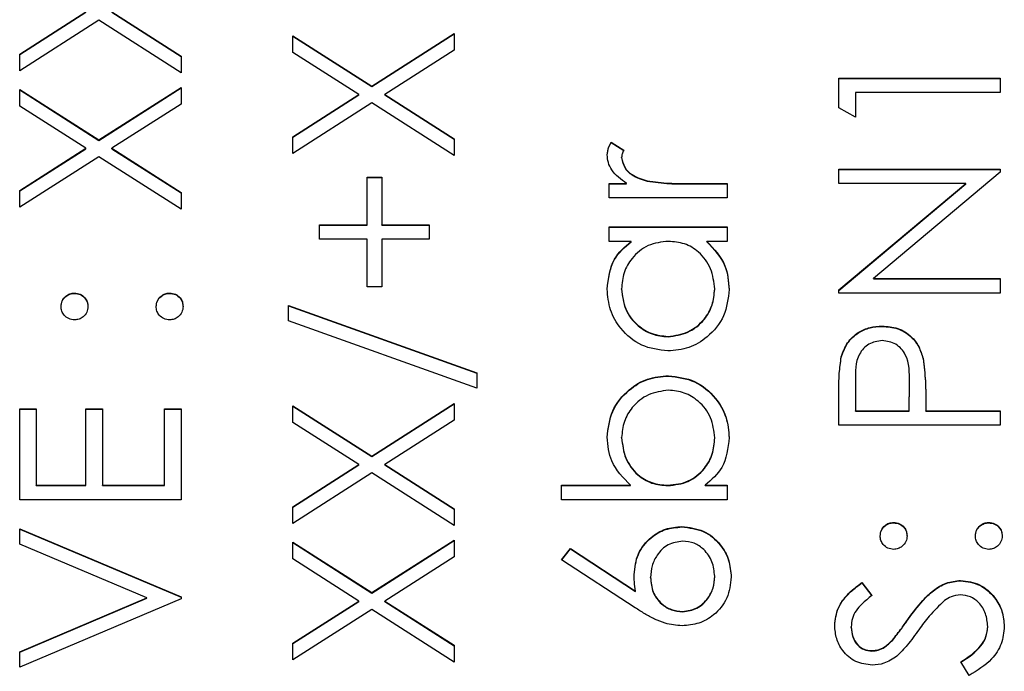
# Model space of a CAD drawing. Header units: millimetres. Extents: x 412 to 1169, y 39 to 918.
# Tile 12 of 32: x 704.94 to 712.87, y 433.59 to 438.85. Entities that reach past the tile are written whole.
import ezdxf

# ---------------------------------------------------------------- set-up
doc = ezdxf.new("R2010")
doc.units = ezdxf.units.MM

msp = doc.modelspace()

# ---------------------------------------------------------------- linework, layer by layer
at = {"color": 7, "linetype": 'Continuous', "lineweight": 25}
for p, q in [((704.9363, 438.5682), (705.4681, 438.9084)), ((704.9363, 438.5652), (705.4681, 438.9054)), ((705.6785, 438.9084), (706.2363, 438.5515)), ((705.6785, 438.9054), (706.2363, 438.5485)), ((705.5733, 438.8412), (704.9363, 438.4336)), ((706.2363, 438.4169), (705.5733, 438.8412)), ((707.1363, 438.7168), (707.7733, 438.3094)), ((707.1363, 438.5822), (707.1363, 438.7168)), ((707.1363, 438.7138), (707.7733, 438.3065)), ((707.7733, 438.3094), (708.4363, 438.7335)), ((707.7733, 438.3065), (708.4363, 438.7305)), ((708.4363, 438.7335), (708.4363, 438.5989)), ((704.9363, 438.4336), (704.9363, 438.5682)), ((707.6681, 438.242), (707.1363, 438.5822)), ((708.4363, 438.5989), (707.8785, 438.242)), ((706.2363, 438.5515), (706.2363, 438.4169)), ((711.5363, 438.3753), (712.8363, 438.3753)), ((711.5363, 438.135), (711.5363, 438.3753)), ((711.5363, 438.3723), (712.8363, 438.3723)), ((712.8363, 438.3753), (712.8363, 438.2587)), ((704.9363, 438.2837), (705.5733, 437.8763)), ((704.9363, 438.1491), (704.9363, 438.2837)), ((704.9363, 438.2807), (705.5733, 437.8733)), ((705.5733, 437.8763), (706.2363, 438.3003)), ((705.5733, 437.8733), (706.2363, 438.2974)), ((706.2363, 438.3003), (706.2363, 438.1658)), ((707.1363, 437.9018), (707.6681, 438.242)), ((707.1363, 437.8988), (707.6681, 438.2391)), ((707.6681, 438.2391), (707.6681, 438.242)), ((707.7733, 438.3065), (707.7733, 438.3094)), ((707.8785, 438.242), (708.4363, 437.8851)), ((707.8785, 438.2391), (707.8785, 438.242)), ((707.8785, 438.2391), (708.4363, 437.8822)), ((711.6697, 438.2587), (711.6697, 438.0588)), ((712.8363, 438.2587), (711.6697, 438.2587)), ((706.2363, 438.1658), (705.6785, 437.8089)), ((707.7733, 438.1749), (707.1363, 437.7672)), ((708.4363, 437.7506), (707.7733, 438.1749)), ((705.4681, 437.8089), (704.9363, 438.1491)), ((711.6697, 438.0588), (711.5363, 438.135)), ((705.5733, 437.8733), (705.5733, 437.8763)), ((707.1363, 437.7672), (707.1363, 437.9018)), ((708.4363, 437.8851), (708.4363, 437.7506)), ((709.7022, 437.8589), (709.8033, 437.7948)), ((709.7022, 437.8559), (709.7022, 437.8589)), ((709.7022, 437.8559), (709.8033, 437.7919)), ((704.9363, 437.4687), (705.4681, 437.8089)), ((704.9363, 437.4657), (705.4681, 437.8059)), ((705.4681, 437.8059), (705.4681, 437.8089)), ((705.6785, 437.8089), (706.2363, 437.452)), ((705.6785, 437.8059), (705.6785, 437.8089)), ((705.6785, 437.8059), (706.2363, 437.449)), ((705.5733, 437.7417), (704.9363, 437.3341)), ((706.2363, 437.3174), (705.5733, 437.7417)), ((709.7863, 437.7322), (709.7863, 437.7352)), ((711.5363, 437.6423), (712.8363, 437.6423)), ((711.5363, 437.5257), (711.5363, 437.6423)), ((711.5363, 437.6393), (712.8363, 437.6393)), ((712.8363, 437.6157), (711.8155, 436.7593)), ((712.8363, 437.6423), (712.8363, 437.6157)), ((707.7363, 437.5756), (707.853, 437.5756)), ((707.7363, 437.1925), (707.7363, 437.5756)), ((707.7363, 437.5727), (707.853, 437.5727)), ((707.853, 437.5756), (707.853, 437.1925)), ((709.6863, 437.5257), (709.8262, 437.5257)), ((709.6863, 437.4091), (709.6863, 437.5257)), ((709.8262, 437.5227), (709.8262, 437.5257)), ((709.991, 437.5435), (709.991, 437.5465)), ((710.3171, 437.5257), (710.6363, 437.5257)), ((710.3171, 437.5227), (710.3171, 437.5257)), ((710.6363, 437.5257), (710.6363, 437.4091)), ((712.5595, 437.5257), (711.5363, 437.5257)), ((711.5363, 436.6672), (712.5595, 437.5257)), ((712.5595, 437.5227), (712.5595, 437.5257)), ((704.9363, 437.3341), (704.9363, 437.4687)), ((706.2363, 437.452), (706.2363, 437.3174)), ((709.6863, 437.5227), (709.8262, 437.5227)), ((710.3171, 437.5227), (710.6363, 437.5227)), ((711.5363, 436.6642), (712.5595, 437.5227)), ((710.6363, 437.4091), (709.6863, 437.4091)), ((707.353, 437.1925), (707.7363, 437.1925)), ((707.353, 437.0759), (707.353, 437.1925)), ((707.353, 437.1895), (707.7363, 437.1895)), ((707.7363, 437.1895), (707.7363, 437.1925)), ((707.853, 437.1925), (708.2363, 437.1925)), ((707.853, 437.1895), (707.853, 437.1925)), ((707.853, 437.1895), (708.2363, 437.1895)), ((708.2363, 437.1925), (708.2363, 437.0759)), ((709.6863, 437.1758), (710.6363, 437.1758)), ((709.6863, 437.0592), (709.6863, 437.1758)), ((709.6863, 437.1729), (710.6363, 437.1729)), ((710.6363, 437.1758), (710.6363, 437.0592)), ((707.7363, 437.0759), (707.353, 437.0759)), ((707.7363, 436.6927), (707.7363, 437.0759)), ((707.853, 437.0759), (707.853, 436.6927)), ((708.2363, 437.0759), (707.853, 437.0759)), ((709.8621, 437.0592), (709.6863, 437.0592)), ((709.8621, 437.0562), (709.8621, 437.0592)), ((710.6363, 437.0592), (710.472, 437.0592)), ((710.472, 437.0562), (710.472, 437.0592)), ((711.8155, 436.7593), (712.8363, 436.7593)), ((711.8155, 436.7564), (711.8155, 436.7593)), ((711.8155, 436.7564), (712.8363, 436.7564)), ((712.8363, 436.7593), (712.8363, 436.6427)), ((707.853, 436.6927), (707.7363, 436.6927)), ((709.7863, 436.6736), (709.7863, 436.6766)), ((710.5363, 436.6726), (710.5363, 436.6755)), ((711.5363, 436.6427), (711.5363, 436.6672)), ((705.378, 436.6398), (705.378, 436.6427)), ((706.1447, 436.6398), (706.1447, 436.6427)), ((712.8363, 436.6427), (711.5363, 436.6427)), ((707.103, 436.5428), (708.6197, 435.9993)), ((707.103, 436.4199), (707.103, 436.5428)), ((707.103, 436.5398), (708.6197, 435.9963)), ((708.6197, 435.8764), (707.103, 436.4199)), ((711.885, 436.3732), (711.885, 436.3762)), ((710.16, 436.2899), (710.16, 436.2929)), ((711.5559, 436.1244), (711.5559, 436.1273)), ((712.215, 436.1139), (712.215, 436.1169)), ((708.6197, 435.9993), (708.6197, 435.8764)), ((710.1632, 435.9734), (710.1632, 435.9764)), ((711.6697, 435.9308), (711.6697, 435.6931)), ((712.103, 435.6931), (712.1059, 435.9206)), ((712.103, 435.6902), (712.1059, 435.9177)), ((712.1059, 435.9221), (712.1059, 435.9258)), ((712.1059, 435.9177), (712.1059, 435.9206)), ((711.5363, 435.5765), (711.5363, 435.8314)), ((712.2363, 435.7861), (712.2363, 435.6931)), ((704.9363, 435.7098), (705.0697, 435.7098)), ((704.9363, 434.9768), (704.9363, 435.7098)), ((704.9363, 435.7068), (705.0697, 435.7068)), ((705.0697, 435.7098), (705.0697, 435.0934)), ((705.4697, 435.7098), (705.603, 435.7098)), ((705.4697, 435.0934), (705.4697, 435.7098)), ((705.4697, 435.7068), (705.603, 435.7068)), ((705.603, 435.7098), (705.603, 435.0934)), ((706.103, 435.7098), (706.2363, 435.7098)), ((706.103, 435.0934), (706.103, 435.7098)), ((706.103, 435.7068), (706.2363, 435.7068)), ((706.2363, 435.7098), (706.2363, 434.9768)), ((707.1363, 435.7348), (707.7733, 435.3274)), ((707.1363, 435.6002), (707.1363, 435.7348)), ((707.1363, 435.7318), (707.7733, 435.3245)), ((707.7733, 435.3274), (708.4363, 435.7515)), ((707.7733, 435.3245), (708.4363, 435.7485)), ((708.4363, 435.7515), (708.4363, 435.6169)), ((711.6697, 435.6931), (712.103, 435.6931)), ((711.6697, 435.6902), (711.6697, 435.6931)), ((711.6697, 435.6902), (712.103, 435.6902)), ((712.103, 435.6902), (712.103, 435.6931)), ((712.2363, 435.6931), (712.8363, 435.6931)), ((712.2363, 435.6902), (712.2363, 435.6931)), ((712.2363, 435.6902), (712.8363, 435.6902)), ((712.8363, 435.6931), (712.8363, 435.5765)), ((707.6681, 435.26), (707.1363, 435.6002)), ((708.4363, 435.6169), (707.8785, 435.26)), ((712.8363, 435.5765), (711.5363, 435.5765)), ((709.7863, 435.4749), (709.7863, 435.4779)), ((710.5363, 435.4731), (710.5363, 435.4761)), ((707.7733, 435.3245), (707.7733, 435.3274)), ((707.1363, 434.9198), (707.6681, 435.26)), ((707.1363, 434.9168), (707.6681, 435.257)), ((707.6681, 435.257), (707.6681, 435.26)), ((707.8785, 435.26), (708.4363, 434.9031)), ((707.8785, 435.257), (707.8785, 435.26)), ((707.8785, 435.257), (708.4363, 434.9002)), ((707.7733, 435.1928), (707.1363, 434.7852)), ((708.4363, 434.7686), (707.7733, 435.1928)), ((705.0697, 435.0934), (705.4697, 435.0934)), ((705.0697, 435.0904), (705.0697, 435.0934)), ((705.0697, 435.0904), (705.4697, 435.0904)), ((705.4697, 435.0904), (705.4697, 435.0934)), ((705.603, 435.0934), (706.103, 435.0934)), ((705.603, 435.0904), (705.603, 435.0934)), ((705.603, 435.0904), (706.103, 435.0904)), ((706.103, 435.0904), (706.103, 435.0934)), ((709.303, 435.0934), (709.8587, 435.0934)), ((709.303, 434.9768), (709.303, 435.0934)), ((709.303, 435.0904), (709.8587, 435.0904)), ((709.8587, 435.0904), (709.8587, 435.0934)), ((710.1595, 435.0904), (710.1595, 435.0934)), ((710.4605, 435.0934), (710.6363, 435.0934)), ((710.4605, 435.0904), (710.4605, 435.0934)), ((710.4605, 435.0904), (710.6363, 435.0904)), ((710.6363, 435.0934), (710.6363, 434.9768)), ((706.2363, 434.9768), (704.9363, 434.9768)), ((707.1363, 434.7852), (707.1363, 434.9198)), ((710.6363, 434.9768), (709.303, 434.9768)), ((708.4363, 434.9031), (708.4363, 434.7686)), ((710.2715, 434.7573), (710.2715, 434.7602)), ((711.978, 434.7906), (711.978, 434.7935)), ((712.7447, 434.7906), (712.7447, 434.7935)), ((704.9363, 434.7436), (706.2363, 434.1938)), ((704.9363, 434.6186), (704.9363, 434.7436)), ((704.9363, 434.7406), (706.2363, 434.1908)), ((705.9608, 434.1855), (704.9363, 434.6186)), ((707.1363, 434.6353), (707.7733, 434.2279)), ((707.1363, 434.5007), (707.1363, 434.6353)), ((707.1363, 434.6323), (707.7733, 434.2249)), ((707.7733, 434.2279), (708.4363, 434.6519)), ((707.7733, 434.2249), (708.4363, 434.649)), ((708.4363, 434.6519), (708.4363, 434.5174)), ((708.4363, 434.5174), (707.8785, 434.1605)), ((709.303, 434.4937), (709.3736, 434.5835)), ((709.3045, 434.4927), (709.3736, 434.5805)), ((709.3736, 434.5835), (709.8988, 434.2401)), ((709.3736, 434.5805), (709.3736, 434.5835)), ((709.3736, 434.5805), (709.8988, 434.2372)), ((707.6681, 434.1605), (707.1363, 434.5007)), ((709.8962, 434.1058), (709.303, 434.4937)), ((710.0197, 434.3473), (710.0197, 434.3502)), ((710.5363, 434.3574), (710.5363, 434.3604)), ((711.723, 434.3104), (711.803, 434.205)), ((711.723, 434.3075), (711.723, 434.3104)), ((711.723, 434.3075), (711.803, 434.202)), ((712.5178, 434.3241), (712.5178, 434.3271)), ((706.2363, 434.1938), (706.2363, 434.1771)), ((707.7733, 434.2249), (707.7733, 434.2279)), ((709.8988, 434.2372), (709.8988, 434.2401)), ((704.9363, 433.7523), (705.9608, 434.1855)), ((704.9363, 433.7494), (705.9608, 434.1825)), ((706.2363, 434.1771), (704.9363, 433.6274)), ((705.9608, 434.1825), (705.9608, 434.1855)), ((707.1363, 433.8203), (707.6681, 434.1605)), ((707.1363, 433.8173), (707.6681, 434.1575)), ((707.6681, 434.1575), (707.6681, 434.1605)), ((707.8785, 434.1605), (708.4363, 433.8036)), ((707.8785, 434.1575), (707.8785, 434.1605)), ((707.8785, 434.1575), (708.4363, 433.8006)), ((707.7733, 434.0933), (707.1363, 433.6857)), ((708.4363, 433.669), (707.7733, 434.0933)), ((710.2785, 434.0742), (710.2785, 434.0772)), ((712.0983, 434.018), (712.0983, 434.021)), ((712.7363, 433.9529), (712.7363, 433.9559)), ((711.6363, 433.9482), (711.6363, 433.9512)), ((707.1363, 433.6857), (707.1363, 433.8203)), ((708.4363, 433.8036), (708.4363, 433.669)), ((711.9689, 433.8433), (711.9689, 433.8463)), ((704.9363, 433.6274), (704.9363, 433.7523)), ((711.8009, 433.7577), (711.8009, 433.7607)), ((712.5855, 433.5608), (712.5197, 433.6706))]:
    msp.add_line(p, q, dxfattribs=at)
for points, knots in [([(709.6697, 437.7573), (709.6721, 437.7775), (709.6764, 437.8136), (709.6943, 437.845), (709.7022, 437.8589)], [0, 0, 0, 0, 0.559243, 1, 1, 1, 1]), ([(709.6697, 437.7544), (709.6721, 437.7745), (709.6764, 437.8106), (709.6943, 437.842), (709.7022, 437.8559)], [0, 0, 0, 0, 0.559243, 1, 1, 1, 1]), ([(709.8033, 437.7948), (709.7983, 437.7842), (709.7895, 437.7652), (709.7873, 437.7444), (709.7863, 437.7352)], [0, 0, 0, 0, 0.560396, 1, 1, 1, 1]), ([(709.8262, 437.5257), (709.7816, 437.5583), (709.7193, 437.6038), (709.6754, 437.6931), (709.6716, 437.7359), (709.6697, 437.7573)], [0, 0, 0, 0, 0.558788, 0.779481, 1, 1, 1, 1]), ([(709.7863, 437.7352), (709.7923, 437.7078), (709.8043, 437.6526), (709.8808, 437.5819), (709.9492, 437.5599), (709.991, 437.5465)], [0, 0, 0, 0, 0.278336, 0.558768, 1, 1, 1, 1]), ([(709.7863, 437.7322), (709.7923, 437.7048), (709.8043, 437.6497), (709.8808, 437.5789), (709.9492, 437.557), (709.991, 437.5435)], [0, 0, 0, 0, 0.278336, 0.558768, 1, 1, 1, 1]), ([(709.991, 437.5465), (710.0516, 437.5388), (710.1599, 437.5251), (710.269, 437.5255), (710.3171, 437.5257)], [0, 0, 0, 0, 0.559636, 1, 1, 1, 1]), ([(709.991, 437.5435), (710.0516, 437.5358), (710.1599, 437.5221), (710.269, 437.5225), (710.3171, 437.5227)], [0, 0, 0, 0, 0.559636, 1, 1, 1, 1]), ([(709.6697, 436.675), (709.6794, 436.7607), (709.6967, 436.914), (709.8115, 437.0148), (709.8621, 437.0592)], [0, 0, 0, 0, 0.559062, 1, 1, 1, 1]), ([(709.6697, 436.672), (709.6794, 436.7577), (709.6967, 436.911), (709.8115, 437.0118), (709.8621, 437.0562)], [0, 0, 0, 0, 0.559062, 1, 1, 1, 1]), ([(710.1634, 437.0592), (710.1071, 437.053), (709.9944, 437.0405), (709.8705, 436.9356), (709.7968, 436.8091), (709.7898, 436.7207), (709.7863, 436.6766)], [0, 0, 0, 0, 0.27966, 0.55921, 0.779487, 1, 1, 1, 1]), ([(710.5363, 436.6755), (710.5296, 436.7312), (710.5162, 436.8425), (710.4209, 436.9722), (710.2952, 437.0478), (710.2073, 437.0554), (710.1634, 437.0592)], [0, 0, 0, 0, 0.2798222, 0.5593866, 0.7796028, 1, 1, 1, 1]), ([(710.472, 437.0592), (710.5305, 436.9977), (710.6351, 436.8876), (710.6475, 436.7376), (710.653, 436.6714)], [0, 0, 0, 0, 0.558763, 1, 1, 1, 1]), ([(710.472, 437.0562), (710.5305, 436.9947), (710.6351, 436.8846), (710.6475, 436.7346), (710.653, 436.6684)], [0, 0, 0, 0, 0.5587633, 1, 1, 1, 1]), ([(710.1587, 436.1763), (710.0859, 436.1853), (709.9402, 436.2033), (709.7818, 436.3409), (709.6843, 436.5034), (709.6746, 436.6178), (709.6697, 436.675)], [0, 0, 0, 0, 0.279413, 0.559191, 0.779548, 1, 1, 1, 1]), ([(709.7863, 436.6766), (709.7928, 436.6209), (709.8058, 436.5096), (709.9048, 436.3831), (710.029, 436.3071), (710.1164, 436.2976), (710.16, 436.2929)], [0, 0, 0, 0, 0.2797672, 0.5592905, 0.7797189, 1, 1, 1, 1]), ([(709.7863, 436.6736), (709.7928, 436.6179), (709.8058, 436.5066), (709.9048, 436.3801), (710.029, 436.3041), (710.1164, 436.2947), (710.16, 436.2899)], [0, 0, 0, 0, 0.279767, 0.559291, 0.779719, 1, 1, 1, 1]), ([(710.653, 436.6714), (710.6445, 436.5984), (710.6274, 436.4524), (710.493, 436.2908), (710.3309, 436.191), (710.2161, 436.1812), (710.1587, 436.1763)], [0, 0, 0, 0, 0.279573, 0.559333, 0.779589, 1, 1, 1, 1]), ([(710.16, 436.2929), (710.2155, 436.3007), (710.3265, 436.3165), (710.4504, 436.4188), (710.5235, 436.5444), (710.5321, 436.6318), (710.5363, 436.6755)], [0, 0, 0, 0, 0.279429, 0.559146, 0.77957, 1, 1, 1, 1]), ([(710.16, 436.2899), (710.2155, 436.2978), (710.3265, 436.3135), (710.4504, 436.4158), (710.5235, 436.5414), (710.5321, 436.6288), (710.5363, 436.6726)], [0, 0, 0, 0, 0.2794286, 0.5591463, 0.7795701, 1, 1, 1, 1]), ([(705.2697, 436.5344), (705.2715, 436.5505), (705.2751, 436.5825), (705.3049, 436.6175), (705.3402, 436.6397), (705.3654, 436.6417), (705.378, 436.6427)], [0, 0, 0, 0, 0.279602, 0.559212, 0.779475, 1, 1, 1, 1]), ([(705.2697, 436.5315), (705.2715, 436.5475), (705.2751, 436.5795), (705.3049, 436.6145), (705.3402, 436.6368), (705.3654, 436.6388), (705.378, 436.6398)], [0, 0, 0, 0, 0.279602, 0.559212, 0.779475, 1, 1, 1, 1]), ([(705.378, 436.6427), (705.394, 436.6409), (705.4261, 436.6374), (705.4612, 436.6076), (705.4832, 436.5722), (705.4853, 436.547), (705.4863, 436.5344)], [0, 0, 0, 0, 0.279517, 0.559326, 0.779544, 1, 1, 1, 1]), ([(705.378, 436.6398), (705.394, 436.638), (705.4261, 436.6344), (705.4612, 436.6046), (705.4832, 436.5692), (705.4853, 436.5441), (705.4863, 436.5315)], [0, 0, 0, 0, 0.279517, 0.559326, 0.779544, 1, 1, 1, 1]), ([(706.0363, 436.5344), (706.0381, 436.5505), (706.0418, 436.5825), (706.0716, 436.6175), (706.1069, 436.6397), (706.1321, 436.6417), (706.1447, 436.6427)], [0, 0, 0, 0, 0.279602, 0.559212, 0.779475, 1, 1, 1, 1]), ([(706.0363, 436.5315), (706.0381, 436.5475), (706.0418, 436.5795), (706.0716, 436.6145), (706.1069, 436.6368), (706.1321, 436.6388), (706.1447, 436.6398)], [0, 0, 0, 0, 0.2796016, 0.559212, 0.7794752, 1, 1, 1, 1]), ([(706.1447, 436.6427), (706.1606, 436.6408), (706.1926, 436.6371), (706.2278, 436.6075), (706.2496, 436.5721), (706.2519, 436.547), (706.253, 436.5344)], [0, 0, 0, 0, 0.2794691, 0.5593578, 0.7796739, 1, 1, 1, 1]), ([(706.1447, 436.6398), (706.1606, 436.6379), (706.1926, 436.6341), (706.2278, 436.6045), (706.2496, 436.5691), (706.2519, 436.544), (706.253, 436.5315)], [0, 0, 0, 0, 0.279469, 0.559358, 0.779674, 1, 1, 1, 1]), ([(705.378, 436.4262), (705.3621, 436.4281), (705.3302, 436.4321), (705.2949, 436.4615), (705.2732, 436.4969), (705.2708, 436.5219), (705.2697, 436.5344)], [0, 0, 0, 0, 0.279585, 0.559454, 0.779697, 1, 1, 1, 1]), ([(705.4863, 436.5344), (705.4845, 436.5185), (705.4807, 436.4865), (705.4512, 436.4512), (705.4157, 436.4295), (705.3906, 436.4273), (705.378, 436.4262)], [0, 0, 0, 0, 0.279647, 0.559299, 0.779615, 1, 1, 1, 1]), ([(706.1447, 436.4262), (706.1287, 436.4281), (706.0967, 436.4318), (706.0613, 436.4612), (706.0396, 436.4968), (706.0374, 436.5219), (706.0363, 436.5344)], [0, 0, 0, 0, 0.279576, 0.559284, 0.779552, 1, 1, 1, 1]), ([(706.253, 436.5344), (706.251, 436.5185), (706.2471, 436.4866), (706.2177, 436.4514), (706.1823, 436.4297), (706.1572, 436.4273), (706.1447, 436.4262)], [0, 0, 0, 0, 0.279581, 0.559143, 0.779575, 1, 1, 1, 1]), ([(711.5559, 436.1273), (711.5701, 436.1668), (711.5986, 436.2458), (711.6866, 436.3274), (711.7864, 436.3704), (711.8521, 436.3743), (711.885, 436.3762)], [0, 0, 0, 0, 0.279705, 0.559381, 0.779509, 1, 1, 1, 1]), ([(711.5559, 436.1244), (711.5701, 436.1638), (711.5986, 436.2428), (711.6866, 436.3244), (711.7864, 436.3675), (711.8521, 436.3713), (711.885, 436.3732)], [0, 0, 0, 0, 0.279705, 0.559381, 0.779509, 1, 1, 1, 1]), ([(711.885, 436.3762), (711.9279, 436.3731), (712.0135, 436.3669), (712.1178, 436.3018), (712.1851, 436.2133), (712.205, 436.1491), (712.215, 436.1169)], [0, 0, 0, 0, 0.2800989, 0.5593238, 0.7794579, 1, 1, 1, 1]), ([(711.885, 436.3732), (711.9279, 436.3701), (712.0135, 436.364), (712.1178, 436.2988), (712.1851, 436.2103), (712.205, 436.1461), (712.215, 436.1139)], [0, 0, 0, 0, 0.2800989, 0.5593238, 0.7794579, 1, 1, 1, 1]), ([(711.8855, 436.2596), (711.8482, 436.2537), (711.7921, 436.2448), (711.7335, 436.1969), (711.6677, 436.1052), (711.6688, 436.0082), (711.6697, 435.9308)], [0, 0, 0, 0, 0.248969, 0.374729, 0.500383, 1, 1, 1, 1]), ([(712.1059, 435.9206), (712.1061, 435.9998), (712.1065, 436.0989), (712.0414, 436.1948), (711.9817, 436.2448), (711.9239, 436.2537), (711.8855, 436.2596)], [0, 0, 0, 0, 0.499721, 0.62535, 0.751083, 1, 1, 1, 1]), ([(711.5363, 435.8314), (711.5362, 435.8869), (711.5358, 435.9861), (711.5497, 436.0842), (711.5559, 436.1273)], [0, 0, 0, 0, 0.560314, 1, 1, 1, 1]), ([(711.5363, 435.8284), (711.5362, 435.8839), (711.5358, 435.9831), (711.5497, 436.0812), (711.5559, 436.1244)], [0, 0, 0, 0, 0.560314, 1, 1, 1, 1]), ([(712.215, 436.1169), (712.2227, 436.0554), (712.2365, 435.9455), (712.2364, 435.8348), (712.2363, 435.7861)], [0, 0, 0, 0, 0.559694, 1, 1, 1, 1]), ([(712.215, 436.1139), (712.2227, 436.0524), (712.2365, 435.9426), (712.2364, 435.8319), (712.2363, 435.7831)], [0, 0, 0, 0, 0.559694, 1, 1, 1, 1]), ([(709.6697, 435.4807), (709.6781, 435.5537), (709.6951, 435.6997), (709.8294, 435.861), (709.991, 435.9616), (710.1058, 435.9714), (710.1632, 435.9764)], [0, 0, 0, 0, 0.279577, 0.559334, 0.779604, 1, 1, 1, 1]), ([(709.6697, 435.4778), (709.6781, 435.5507), (709.6951, 435.6967), (709.8294, 435.8581), (709.991, 435.9586), (710.1058, 435.9685), (710.1632, 435.9734)], [0, 0, 0, 0, 0.279577, 0.559334, 0.779604, 1, 1, 1, 1]), ([(710.1632, 435.9764), (710.2361, 435.9674), (710.3821, 435.9495), (710.5407, 435.8116), (710.6384, 435.649), (710.6481, 435.5344), (710.653, 435.4771)], [0, 0, 0, 0, 0.279433, 0.559216, 0.779559, 1, 1, 1, 1]), ([(710.1632, 435.9734), (710.2361, 435.9644), (710.3821, 435.9466), (710.5407, 435.8087), (710.6384, 435.646), (710.6481, 435.5314), (710.653, 435.4741)], [0, 0, 0, 0, 0.279433, 0.559216, 0.779559, 1, 1, 1, 1]), ([(710.1632, 435.8597), (710.1078, 435.8518), (709.9969, 435.836), (709.8727, 435.7344), (709.7992, 435.6089), (709.7906, 435.5216), (709.7863, 435.4779)], [0, 0, 0, 0, 0.2794034, 0.5591037, 0.7795523, 1, 1, 1, 1]), ([(710.5363, 435.4761), (710.5299, 435.5317), (710.5169, 435.6429), (710.418, 435.7693), (710.2941, 435.8455), (710.2068, 435.855), (710.1632, 435.8597)], [0, 0, 0, 0, 0.279756, 0.559279, 0.779725, 1, 1, 1, 1]), ([(709.8587, 435.0934), (709.7986, 435.1543), (709.691, 435.2632), (709.6762, 435.4142), (709.6697, 435.4807)], [0, 0, 0, 0, 0.559294, 1, 1, 1, 1]), ([(709.7863, 435.4779), (709.7932, 435.4222), (709.8069, 435.3109), (709.9019, 435.1808), (710.0276, 435.1049), (710.1155, 435.0972), (710.1595, 435.0934)], [0, 0, 0, 0, 0.279786, 0.559477, 0.779627, 1, 1, 1, 1]), ([(709.7863, 435.4749), (709.7932, 435.4192), (709.8069, 435.3079), (709.9019, 435.1778), (710.0276, 435.1019), (710.1155, 435.0943), (710.1595, 435.0904)], [0, 0, 0, 0, 0.279786, 0.559477, 0.779627, 1, 1, 1, 1]), ([(710.1595, 435.0934), (710.2158, 435.0997), (710.3284, 435.1122), (710.4527, 435.2168), (710.5257, 435.3436), (710.5328, 435.4319), (710.5363, 435.4761)], [0, 0, 0, 0, 0.279639, 0.559192, 0.779512, 1, 1, 1, 1]), ([(710.1595, 435.0904), (710.2158, 435.0967), (710.3284, 435.1092), (710.4527, 435.2138), (710.5257, 435.3407), (710.5328, 435.4289), (710.5363, 435.4731)], [0, 0, 0, 0, 0.279639, 0.559192, 0.779512, 1, 1, 1, 1]), ([(710.653, 435.4771), (710.6431, 435.3916), (710.6254, 435.2386), (710.511, 435.1379), (710.4605, 435.0934)], [0, 0, 0, 0, 0.558922, 1, 1, 1, 1]), ([(709.8863, 434.3747), (709.8928, 434.4316), (709.9058, 434.5455), (710.0101, 434.6722), (710.1372, 434.749), (710.2267, 434.7565), (710.2715, 434.7602)], [0, 0, 0, 0, 0.279638, 0.559326, 0.779527, 1, 1, 1, 1]), ([(709.8863, 434.3717), (709.8928, 434.4287), (709.9058, 434.5426), (710.0101, 434.6692), (710.1372, 434.746), (710.2267, 434.7535), (710.2715, 434.7573)], [0, 0, 0, 0, 0.279638, 0.559326, 0.779527, 1, 1, 1, 1]), ([(710.2715, 434.7602), (710.331, 434.7535), (710.45, 434.7401), (710.5817, 434.6292), (710.6565, 434.4939), (710.6653, 434.4007), (710.6697, 434.3542)], [0, 0, 0, 0, 0.279631, 0.55896, 0.779478, 1, 1, 1, 1]), ([(710.2715, 434.7573), (710.331, 434.7505), (710.45, 434.7371), (710.5817, 434.6262), (710.6565, 434.4909), (710.6653, 434.3978), (710.6697, 434.3512)], [0, 0, 0, 0, 0.279631, 0.55896, 0.779478, 1, 1, 1, 1]), ([(711.8697, 434.6853), (711.8715, 434.7013), (711.8751, 434.7333), (711.9049, 434.7683), (711.9402, 434.7906), (711.9654, 434.7925), (711.978, 434.7935)], [0, 0, 0, 0, 0.279602, 0.559212, 0.779475, 1, 1, 1, 1]), ([(711.8697, 434.6823), (711.8715, 434.6983), (711.8751, 434.7303), (711.9049, 434.7654), (711.9402, 434.7876), (711.9654, 434.7896), (711.978, 434.7906)], [0, 0, 0, 0, 0.279602, 0.559212, 0.779475, 1, 1, 1, 1]), ([(711.978, 434.7935), (711.994, 434.7918), (712.0261, 434.7882), (712.0612, 434.7584), (712.0832, 434.723), (712.0853, 434.6978), (712.0863, 434.6853)], [0, 0, 0, 0, 0.279517, 0.559326, 0.779544, 1, 1, 1, 1]), ([(711.978, 434.7906), (711.994, 434.7888), (712.0261, 434.7852), (712.0612, 434.7554), (712.0832, 434.72), (712.0853, 434.6949), (712.0863, 434.6823)], [0, 0, 0, 0, 0.279517, 0.559326, 0.779544, 1, 1, 1, 1]), ([(712.6363, 434.6853), (712.6381, 434.7013), (712.6418, 434.7333), (712.6716, 434.7683), (712.7069, 434.7906), (712.7321, 434.7925), (712.7447, 434.7935)], [0, 0, 0, 0, 0.2796016, 0.559212, 0.7794752, 1, 1, 1, 1]), ([(712.6363, 434.6823), (712.6381, 434.6983), (712.6418, 434.7303), (712.6716, 434.7654), (712.7069, 434.7876), (712.7321, 434.7896), (712.7447, 434.7906)], [0, 0, 0, 0, 0.279602, 0.559212, 0.779475, 1, 1, 1, 1]), ([(712.7447, 434.7935), (712.7606, 434.7917), (712.7926, 434.7879), (712.8278, 434.7583), (712.8496, 434.7229), (712.8519, 434.6978), (712.853, 434.6853)], [0, 0, 0, 0, 0.279469, 0.559358, 0.779674, 1, 1, 1, 1]), ([(712.7447, 434.7906), (712.7606, 434.7887), (712.7926, 434.7849), (712.8278, 434.7553), (712.8496, 434.7199), (712.8519, 434.6948), (712.853, 434.6823)], [0, 0, 0, 0, 0.279469, 0.559358, 0.779674, 1, 1, 1, 1]), ([(711.978, 434.577), (711.9621, 434.5789), (711.9302, 434.5829), (711.8949, 434.6123), (711.8732, 434.6477), (711.8708, 434.6727), (711.8697, 434.6853)], [0, 0, 0, 0, 0.279585, 0.559454, 0.779697, 1, 1, 1, 1]), ([(712.0863, 434.6853), (712.0845, 434.6693), (712.0807, 434.6373), (712.0512, 434.602), (712.0157, 434.5803), (711.9906, 434.5781), (711.978, 434.577)], [0, 0, 0, 0, 0.279647, 0.559299, 0.779615, 1, 1, 1, 1]), ([(712.7447, 434.577), (712.7287, 434.5789), (712.6967, 434.5827), (712.6613, 434.6121), (712.6396, 434.6476), (712.6374, 434.6727), (712.6363, 434.6853)], [0, 0, 0, 0, 0.279576, 0.559284, 0.779552, 1, 1, 1, 1]), ([(712.853, 434.6853), (712.851, 434.6693), (712.8471, 434.6375), (712.8177, 434.6022), (712.7823, 434.5805), (712.7572, 434.5781), (712.7447, 434.577)], [0, 0, 0, 0, 0.279581, 0.559143, 0.779575, 1, 1, 1, 1]), ([(710.2785, 434.6436), (710.2378, 434.6376), (710.1561, 434.6256), (710.0739, 434.5403), (710.0264, 434.4463), (710.0219, 434.3823), (710.0197, 434.3502)], [0, 0, 0, 0, 0.278754, 0.558605, 0.779147, 1, 1, 1, 1]), ([(710.5363, 434.3604), (710.5323, 434.4003), (710.5243, 434.4801), (710.4577, 434.5727), (710.3727, 434.6338), (710.3099, 434.6403), (710.2785, 434.6436)], [0, 0, 0, 0, 0.280018, 0.5598526, 0.7799871, 1, 1, 1, 1]), ([(709.8988, 434.2401), (709.8949, 434.2651), (709.8879, 434.3097), (709.8868, 434.3549), (709.8863, 434.3747)], [0, 0, 0, 0, 0.5599103, 1, 1, 1, 1]), ([(710.0197, 434.3502), (710.023, 434.3107), (710.0298, 434.2316), (710.0983, 434.1408), (710.1855, 434.0857), (710.2475, 434.08), (710.2785, 434.0772)], [0, 0, 0, 0, 0.280127, 0.559515, 0.779719, 1, 1, 1, 1]), ([(710.6697, 434.3542), (710.6627, 434.296), (710.6487, 434.1798), (710.5431, 434.0485), (710.4107, 433.9741), (710.3195, 433.9651), (710.2738, 433.9606)], [0, 0, 0, 0, 0.27967, 0.559085, 0.779558, 1, 1, 1, 1]), ([(710.2785, 434.0772), (710.3184, 434.0828), (710.3984, 434.0939), (710.4809, 434.175), (710.5292, 434.2664), (710.5339, 434.329), (710.5363, 434.3604)], [0, 0, 0, 0, 0.279059, 0.55882, 0.779303, 1, 1, 1, 1]), ([(710.2785, 434.0742), (710.3184, 434.0798), (710.3984, 434.091), (710.4809, 434.1721), (710.5292, 434.2634), (710.5339, 434.3261), (710.5363, 434.3574)], [0, 0, 0, 0, 0.279059, 0.5588204, 0.7793034, 1, 1, 1, 1]), ([(710.0197, 434.3473), (710.023, 434.3077), (710.0298, 434.2286), (710.0983, 434.1378), (710.1855, 434.0827), (710.2475, 434.0771), (710.2785, 434.0742)], [0, 0, 0, 0, 0.280127, 0.559515, 0.779719, 1, 1, 1, 1]), ([(711.503, 433.9642), (711.5087, 434.0129), (711.5182, 434.0931), (711.5806, 434.1876), (711.6478, 434.2537), (711.698, 434.2915), (711.723, 434.3104)], [0, 0, 0, 0, 0.338729, 0.558835, 0.779344, 1, 1, 1, 1]), ([(711.503, 433.9612), (711.5087, 434.0099), (711.5182, 434.0902), (711.5806, 434.1846), (711.6478, 434.2507), (711.698, 434.2885), (711.723, 434.3075)], [0, 0, 0, 0, 0.338729, 0.558835, 0.779344, 1, 1, 1, 1]), ([(712.0983, 434.021), (712.135, 434.07), (712.1954, 434.1508), (712.2958, 434.2489), (712.3992, 434.3124), (712.4783, 434.3222), (712.5178, 434.3271)], [0, 0, 0, 0, 0.340499, 0.560704, 0.780578, 1, 1, 1, 1]), ([(712.0983, 434.018), (712.135, 434.0671), (712.1954, 434.1478), (712.2958, 434.2459), (712.3992, 434.3095), (712.4783, 434.3192), (712.5178, 434.3241)], [0, 0, 0, 0, 0.340499, 0.560704, 0.780578, 1, 1, 1, 1]), ([(712.5178, 434.3271), (712.571, 434.3198), (712.6775, 434.3053), (712.7908, 434.2014), (712.8595, 434.0814), (712.8663, 433.9977), (712.8697, 433.9559)], [0, 0, 0, 0, 0.279183, 0.559085, 0.779446, 1, 1, 1, 1]), ([(712.5178, 434.3241), (712.571, 434.3168), (712.6775, 434.3023), (712.7908, 434.1984), (712.8595, 434.0784), (712.8663, 433.9948), (712.8697, 433.9529)], [0, 0, 0, 0, 0.279183, 0.559085, 0.779446, 1, 1, 1, 1]), ([(711.803, 434.205), (711.775, 434.1825), (711.729, 434.1456), (711.6734, 434.0846), (711.6417, 434.0209), (711.6381, 433.9744), (711.6363, 433.9512)], [0, 0, 0, 0, 0.340409, 0.560482, 0.78018, 1, 1, 1, 1]), ([(712.516, 434.2105), (712.4901, 434.2073), (712.4438, 434.2015), (712.4054, 434.1754), (712.3884, 434.1639)], [0, 0, 0, 0, 0.55899, 1, 1, 1, 1]), ([(712.7363, 433.9559), (712.7328, 433.9908), (712.7258, 434.0606), (712.6733, 434.146), (712.5984, 434.2002), (712.5435, 434.207), (712.516, 434.2105)], [0, 0, 0, 0, 0.280276, 0.560148, 0.780153, 1, 1, 1, 1]), ([(712.3884, 434.1639), (712.3456, 434.1238), (712.269, 434.0523), (712.208, 433.9671), (712.1811, 433.9296)], [0, 0, 0, 0, 0.559496, 1, 1, 1, 1]), ([(710.2738, 433.9606), (710.2274, 433.9652), (710.1507, 433.9727), (710.0516, 434.014), (709.9722, 434.0569), (709.9215, 434.0895), (709.8962, 434.1058)], [0, 0, 0, 0, 0.339374, 0.559486, 0.779731, 1, 1, 1, 1]), ([(711.8064, 433.644), (711.7602, 433.6497), (711.668, 433.6609), (711.5677, 433.7497), (711.5123, 433.8558), (711.5061, 433.9281), (711.503, 433.9642)], [0, 0, 0, 0, 0.279553, 0.558798, 0.779378, 1, 1, 1, 1]), ([(711.9689, 433.8463), (711.9938, 433.8784), (712.0382, 433.9356), (712.0799, 433.9949), (712.0983, 434.021)], [0, 0, 0, 0, 0.559906, 1, 1, 1, 1]), ([(711.9689, 433.8433), (711.9938, 433.8754), (712.0382, 433.9326), (712.0799, 433.9919), (712.0983, 434.018)], [0, 0, 0, 0, 0.559906, 1, 1, 1, 1]), ([(712.5197, 433.6706), (712.579, 433.7092), (712.6618, 433.7631), (712.7277, 433.8731), (712.7335, 433.9283), (712.7363, 433.9559)], [0, 0, 0, 0, 0.559321, 0.779782, 1, 1, 1, 1]), ([(712.8697, 433.9559), (712.8648, 433.9078), (712.8552, 433.8117), (712.7572, 433.6636), (712.6507, 433.5998), (712.5855, 433.5608)], [0, 0, 0, 0, 0.27988, 0.559666, 1, 1, 1, 1]), ([(711.6363, 433.9512), (711.6384, 433.9248), (711.6424, 433.8721), (711.6829, 433.8087), (711.7386, 433.767), (711.7801, 433.7628), (711.8009, 433.7607)], [0, 0, 0, 0, 0.280274, 0.559931, 0.77992, 1, 1, 1, 1]), ([(711.6363, 433.9482), (711.6384, 433.9219), (711.6424, 433.8691), (711.6829, 433.8057), (711.7386, 433.7641), (711.7801, 433.7598), (711.8009, 433.7577)], [0, 0, 0, 0, 0.280274, 0.559931, 0.77992, 1, 1, 1, 1]), ([(712.1811, 433.9296), (712.1512, 433.8872), (712.0977, 433.8116), (712.0328, 433.7457), (712.0043, 433.7167)], [0, 0, 0, 0, 0.560413, 1, 1, 1, 1]), ([(712.5197, 433.6676), (712.579, 433.7062), (712.6618, 433.7601), (712.7277, 433.8702), (712.7335, 433.9253), (712.7363, 433.9529)], [0, 0, 0, 0, 0.559321, 0.779782, 1, 1, 1, 1]), ([(711.8009, 433.7607), (711.8191, 433.7622), (711.8553, 433.7652), (711.9151, 433.7934), (711.9485, 433.8262), (711.9689, 433.8463)], [0, 0, 0, 0, 0.279946, 0.559774, 1, 1, 1, 1]), ([(711.8009, 433.7577), (711.8191, 433.7592), (711.8553, 433.7623), (711.9151, 433.7904), (711.9485, 433.8233), (711.9689, 433.8433)], [0, 0, 0, 0, 0.279946, 0.559774, 1, 1, 1, 1]), ([(712.0043, 433.7167), (711.9706, 433.6938), (711.9103, 433.6529), (711.8382, 433.6467), (711.8064, 433.644)], [0, 0, 0, 0, 0.55984, 1, 1, 1, 1])]:
    msp.add_open_spline(points, degree=3, knots=knots, dxfattribs=at)

doc.saveas('drawing.dxf')
